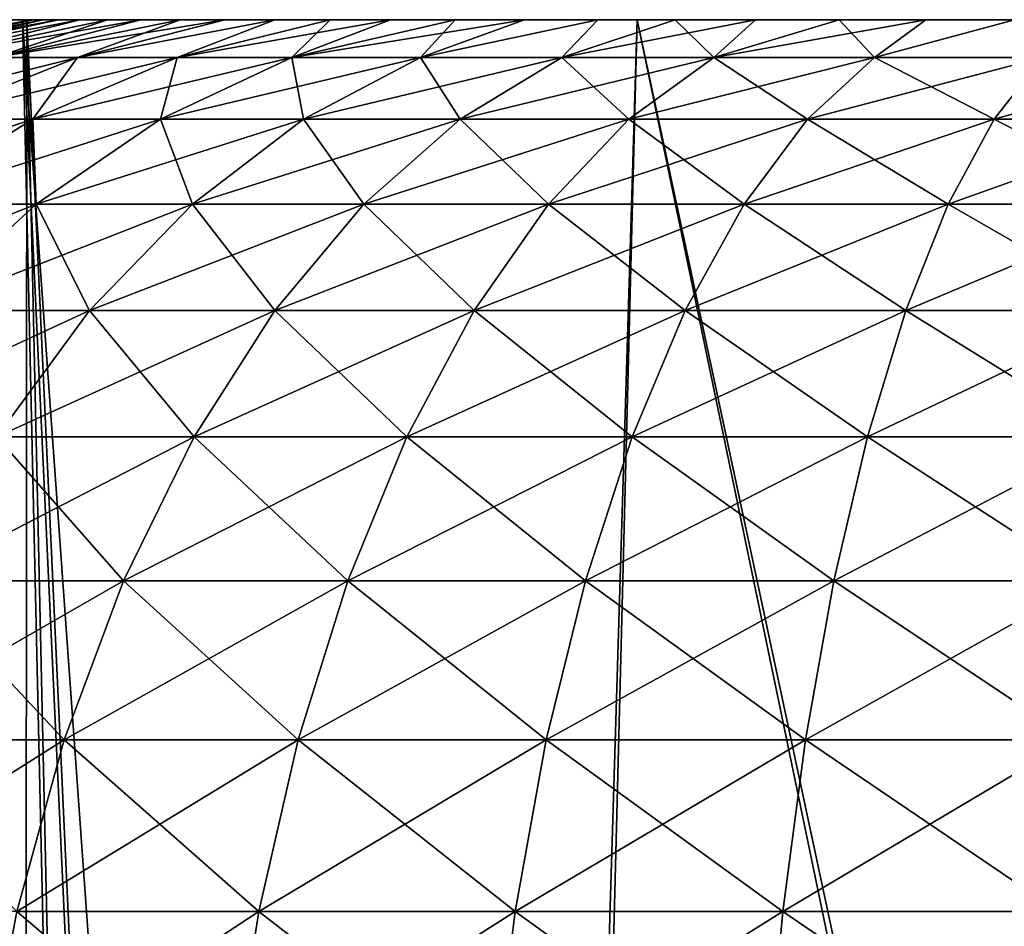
# Model space of a CAD drawing. Header units: millimetres. Extents: x -68 to 68, y 0 to 255.
# Tile 12 of 217: x -60.51 to -59.16, y 28.75 to 30. Entities that reach past the tile are written whole.
import ezdxf

# ---------------------------------------------------------------- set-up
doc = ezdxf.new("R2010")
doc.units = ezdxf.units.MM
doc.header["$LTSCALE"] = 41.718519
for name, color, linetype in [('15', 7, 'CONTINUOUS'), ('2', 7, 'CONTINUOUS'), ('5', 7, 'CONTINUOUS'), ('86', 7, 'CONTINUOUS'), ('87', 7, 'CONTINUOUS'), ('88', 7, 'CONTINUOUS'), ('9', 7, 'CONTINUOUS')]:
    doc.layers.add(name, color=color, linetype=linetype)

msp = doc.modelspace()

# ---------------------------------------------------------------- linework, layer by layer
at = {"layer": '15', "color": 252, "linetype": 'Continuous', "true_color": 0x96918c}
for points in [[(-64.9358, 30, -6.3956), (-65.1714, 30, -3.2017), (-59.2074, 30, -4.3146), (-64.9358, 30, -6.3956)], [(-59.2074, 30, -4.3146), (-65.1714, 30, -3.2017), (-59.6697, 30, -4.2129), (-59.2074, 30, -4.3146)], [(-59.6697, 30, -4.2129), (-65.1714, 30, -3.2017), (-60.1183, 30, -4.0617), (-59.6697, 30, -4.2129)], [(-60.1183, 30, -4.0617), (-65.1714, 30, -3.2017), (-60.548, 30, -3.8629), (-60.1183, 30, -4.0617)], [(-64.5438, 30, -9.5742), (-64.9358, 30, -6.3956), (-42.8, 30, -7.8433), (-64.5438, 30, -9.5742)], [(-42.8, 30, -7.8433), (-64.9358, 30, -6.3956), (-43.1954, 30, -5.2449), (-42.8, 30, -7.8433)], [(-43.1954, 30, -5.2449), (-64.9358, 30, -6.3956), (-58.7367, 30, -4.3658), (-43.1954, 30, -5.2449)], [(-58.7367, 30, -4.3658), (-64.9358, 30, -6.3956), (-59.2074, 30, -4.3146), (-58.7367, 30, -4.3658)], [(-64.9358, 30, 6.3956), (-64.5438, 30, 9.5742), (-42.8, 30, 7.8433), (-64.9358, 30, 6.3956)], [(-43.1954, 30, 5.2449), (-64.9358, 30, 6.3956), (-42.8, 30, 7.8433), (-43.1954, 30, 5.2449)], [(-64.9358, 30, 6.3956), (-43.1954, 30, 5.2449), (-58.2633, 30, 4.3658), (-64.9358, 30, 6.3956)], [(-60.548, 30, 3.8629), (-64.9358, 30, 6.3956), (-60.1183, 30, 4.0617), (-60.548, 30, 3.8629)], [(-60.1183, 30, 4.0617), (-64.9358, 30, 6.3956), (-59.6697, 30, 4.2129), (-60.1183, 30, 4.0617)], [(-59.6697, 30, 4.2129), (-64.9358, 30, 6.3956), (-59.2074, 30, 4.3146), (-59.6697, 30, 4.2129)], [(-59.2074, 30, 4.3146), (-64.9358, 30, 6.3956), (-58.7367, 30, 4.3658), (-59.2074, 30, 4.3146)], [(-58.7367, 30, 4.3658), (-64.9358, 30, 6.3956), (-58.2633, 30, 4.3658), (-58.7367, 30, 4.3658)], [(-63.9962, 30, -12.7296), (-64.5438, 30, -9.5742), (-42.2483, 30, -10.4133), (-63.9962, 30, -12.7296)], [(-42.2483, 30, -10.4133), (-64.5438, 30, -9.5742), (-42.8, 30, -7.8433), (-42.2483, 30, -10.4133)], [(-64.5438, 30, 9.5742), (-63.9962, 30, 12.7296), (-42.2483, 30, 10.4133), (-64.5438, 30, 9.5742)], [(-42.8, 30, 7.8433), (-64.5438, 30, 9.5742), (-42.2483, 30, 10.4133), (-42.8, 30, 7.8433)], [(-63.2945, 30, -15.8545), (-63.9962, 30, -12.7296), (-40.6851, 30, -15.4298), (-63.2945, 30, -15.8545)], [(-40.6851, 30, -15.4298), (-63.9962, 30, -12.7296), (-41.5425, 30, -12.9452), (-40.6851, 30, -15.4298)], [(-41.5425, 30, -12.9452), (-63.9962, 30, -12.7296), (-42.2483, 30, -10.4133), (-41.5425, 30, -12.9452)], [(-63.9962, 30, 12.7296), (-63.2945, 30, 15.8545), (-41.5425, 30, 12.9452), (-63.9962, 30, 12.7296)], [(-42.2483, 30, 10.4133), (-63.9962, 30, 12.7296), (-41.5425, 30, 12.9452), (-42.2483, 30, 10.4133)], [(-62.4404, 30, -18.941), (-63.2945, 30, -15.8545), (-39.6792, 30, -17.8582), (-62.4404, 30, -18.941)], [(-39.6792, 30, -17.8582), (-63.2945, 30, -15.8545), (-40.6851, 30, -15.4298), (-39.6792, 30, -17.8582)], [(-63.2945, 30, 15.8545), (-62.4404, 30, 18.941), (-39.6792, 30, 17.8582), (-63.2945, 30, 15.8545)], [(-41.5425, 30, 12.9452), (-63.2945, 30, 15.8545), (-40.6851, 30, 15.4298), (-41.5425, 30, 12.9452)], [(-40.6851, 30, 15.4298), (-63.2945, 30, 15.8545), (-39.6792, 30, 17.8582), (-40.6851, 30, 15.4298)], [(-61.4357, 30, -21.9821), (-62.4404, 30, -18.941), (-38.5286, 30, -20.2214), (-61.4357, 30, -21.9821)], [(-38.5286, 30, -20.2214), (-62.4404, 30, -18.941), (-39.6792, 30, -17.8582), (-38.5286, 30, -20.2214)], [(-62.4404, 30, 18.941), (-61.4357, 30, 21.9821), (-38.5286, 30, 20.2214), (-62.4404, 30, 18.941)], [(-39.6792, 30, 17.8582), (-62.4404, 30, 18.941), (-38.5286, 30, 20.2214), (-39.6792, 30, 17.8582)], [(-60.2832, 30, -24.9701), (-61.4357, 30, -21.9821), (-35.8103, 30, -24.718), (-60.2832, 30, -24.9701)], [(-35.8103, 30, -24.718), (-61.4357, 30, -21.9821), (-37.2374, 30, -22.5107), (-35.8103, 30, -24.718)], [(-37.2374, 30, -22.5107), (-61.4357, 30, -21.9821), (-38.5286, 30, -20.2214), (-37.2374, 30, -22.5107)], [(-61.4357, 30, 21.9821), (-60.2832, 30, 24.9701), (-37.2374, 30, 22.5107), (-61.4357, 30, 21.9821)], [(-38.5286, 30, 20.2214), (-61.4357, 30, 21.9821), (-37.2374, 30, 22.5107), (-38.5286, 30, 20.2214)], [(-58.9853, 30, -27.898), (-60.2832, 30, -24.9701), (-34.2525, 30, -26.8351), (-58.9853, 30, -27.898)], [(-34.2525, 30, -26.8351), (-60.2832, 30, -24.9701), (-35.8103, 30, -24.718), (-34.2525, 30, -26.8351)], [(-60.2832, 30, 24.9701), (-58.9853, 30, 27.898), (-34.2525, 30, 26.8351), (-60.2832, 30, 24.9701)], [(-37.2374, 30, 22.5107), (-60.2832, 30, 24.9701), (-35.8103, 30, 24.718), (-37.2374, 30, 22.5107)], [(-35.8103, 30, 24.718), (-60.2832, 30, 24.9701), (-34.2525, 30, 26.8351), (-35.8103, 30, 24.718)]]:
    msp.add_3dface(points, dxfattribs=at)
at = {"layer": '2', "color": 7, "linetype": 'Continuous', "true_color": 0xf5f5f5}
for points in [[(-59.6633, 30, 28.2186), (-60.976, 30, 25.2571), (-61.8854, 30, 26.9526), (-59.6633, 30, 28.2186)], [(-60.5109, 30, 29.9111), (-59.6633, 30, 28.2186), (-61.8854, 30, 26.9526), (-60.5109, 30, 29.9111)], [(-60.976, 30, -25.2571), (-59.6633, 30, -28.2186), (-61.8801, 30, -26.9648), (-60.976, 30, -25.2571)], [(-61.8801, 30, -26.9648), (-59.6633, 30, -28.2186), (-60.505, 30, -29.9231), (-61.8801, 30, -26.9648)], [(-58.2068, 30, 31.1122), (-59.6633, 30, 28.2186), (-60.5109, 30, 29.9111), (-58.2068, 30, 31.1122)], [(-58.9951, 30, 32.7998), (-58.2068, 30, 31.1122), (-60.5109, 30, 29.9111), (-58.9951, 30, 32.7998)], [(-59.6633, 30, -28.2186), (-58.2068, 30, -31.1122), (-60.505, 30, -29.9231), (-59.6633, 30, -28.2186)], [(-60.505, 30, -29.9231), (-58.2068, 30, -31.1122), (-58.9886, 30, -32.8116), (-60.505, 30, -29.9231)]]:
    msp.add_3dface(points, dxfattribs=at)
at = {"layer": '5', "color": 7, "linetype": 'Continuous', "true_color": 0xf5f5f5}
for points in [[(-60.5109, 30, 29.9111), (-61.8854, 30, 26.9526), (-59.8465, 0.2869, 28.3053), (-60.5109, 30, 29.9111)], [(-59.8465, 0.2869, 28.3053), (-61.8854, 30, 26.9526), (-60.5232, 0.2869, 26.8281), (-59.8465, 0.2869, 28.3053)], [(-61.8801, 30, -26.9648), (-60.505, 30, -29.9231), (-60.5232, 0.2869, -26.8281), (-61.8801, 30, -26.9648)], [(-60.5232, 0.2869, -26.8281), (-60.505, 30, -29.9231), (-59.8465, 0.2869, -28.3053), (-60.5232, 0.2869, -26.8281)], [(-58.9951, 30, 32.7998), (-60.5109, 30, 29.9111), (-58.3856, 0.2869, 31.2077), (-58.9951, 30, 32.7998)], [(-58.3856, 0.2869, 31.2077), (-60.5109, 30, 29.9111), (-59.1339, 0.2869, 29.7655), (-58.3856, 0.2869, 31.2077)], [(-59.1339, 0.2869, 29.7655), (-60.5109, 30, 29.9111), (-59.8465, 0.2869, 28.3053), (-59.1339, 0.2869, 29.7655)], [(-60.505, 30, -29.9231), (-58.9886, 30, -32.8116), (-59.1339, 0.2869, -29.7655), (-60.505, 30, -29.9231)], [(-59.8465, 0.2869, -28.3053), (-60.505, 30, -29.9231), (-59.1339, 0.2869, -29.7655), (-59.8465, 0.2869, -28.3053)]]:
    msp.add_3dface(points, dxfattribs=at)
at = {"layer": '86', "linetype": 'Continuous'}
for points in [[(-60.7584, 29.948), (-60.7451, 29.948, 0.2442), (-60.5, 30), (-60.7584, 29.948)], [(-60.7451, 29.948, 0.2442), (-60.7056, 29.948, 0.4855), (-60.4829, 30, 0.2612), (-60.7451, 29.948, 0.2442)], [(-60.5, 30), (-60.7451, 29.948, 0.2442), (-60.4957, 30, 0.1312), (-60.5, 30)], [(-60.4957, 30, 0.1312), (-60.7451, 29.948, 0.2442), (-60.4829, 30, 0.2612), (-60.4957, 30, 0.1312)], [(-60.7056, 29.948, 0.4855), (-60.6401, 29.948, 0.7211), (-60.4318, 30, 0.5177), (-60.7056, 29.948, 0.4855)], [(-60.4829, 30, 0.2612), (-60.7056, 29.948, 0.4855), (-60.4616, 30, 0.3901), (-60.4829, 30, 0.2612)], [(-60.4616, 30, 0.3901), (-60.7056, 29.948, 0.4855), (-60.4318, 30, 0.5177), (-60.4616, 30, 0.3901)], [(-60.6401, 29.948, 0.7211), (-60.5496, 29.948, 0.9483), (-60.3939, 30, 0.6428), (-60.6401, 29.948, 0.7211)], [(-60.4318, 30, 0.5177), (-60.6401, 29.948, 0.7211), (-60.3939, 30, 0.6428), (-60.4318, 30, 0.5177)], [(-60.5496, 29.948, 0.9483), (-60.4351, 29.948, 1.1643), (-60.2938, 30, 0.8845), (-60.5496, 29.948, 0.9483)], [(-60.3939, 30, 0.6428), (-60.5496, 29.948, 0.9483), (-60.3477, 30, 0.7654), (-60.3939, 30, 0.6428)], [(-60.3477, 30, 0.7654), (-60.5496, 29.948, 0.9483), (-60.2938, 30, 0.8845), (-60.3477, 30, 0.7654)], [(-60.4351, 29.948, 1.1643), (-60.2979, 29.948, 1.3667), (-60.1629, 30, 1.1112), (-60.4351, 29.948, 1.1643)], [(-60.2938, 30, 0.8845), (-60.4351, 29.948, 1.1643), (-60.232, 30, 1), (-60.2938, 30, 0.8845)], [(-60.232, 30, 1), (-60.4351, 29.948, 1.1643), (-60.1629, 30, 1.1112), (-60.232, 30, 1)], [(-60.2979, 29.948, 1.3667), (-60.1396, 29.948, 1.5531), (-60.0867, 30, 1.2175), (-60.2979, 29.948, 1.3667)], [(-60.1629, 30, 1.1112), (-60.2979, 29.948, 1.3667), (-60.0867, 30, 1.2175), (-60.1629, 30, 1.1112)], [(-60.1396, 29.948, 1.5531), (-59.962, 29.948, 1.7212), (-59.9143, 30, 1.4141), (-60.1396, 29.948, 1.5531)], [(-60.0867, 30, 1.2175), (-60.1396, 29.948, 1.5531), (-60.0036, 30, 1.3188), (-60.0867, 30, 1.2175)], [(-60.0036, 30, 1.3188), (-60.1396, 29.948, 1.5531), (-59.9143, 30, 1.4141), (-60.0036, 30, 1.3188)], [(-59.962, 29.948, 1.7212), (-59.7674, 29.948, 1.8692), (-59.7176, 30, 1.5866), (-59.962, 29.948, 1.7212)], [(-59.9143, 30, 1.4141), (-59.962, 29.948, 1.7212), (-59.8186, 30, 1.5037), (-59.9143, 30, 1.4141)], [(-59.8186, 30, 1.5037), (-59.962, 29.948, 1.7212), (-59.7176, 30, 1.5866), (-59.8186, 30, 1.5037)], [(-59.7674, 29.948, 1.8692), (-59.5578, 29.948, 1.9953), (-59.6111, 30, 1.6629), (-59.7674, 29.948, 1.8692)], [(-59.7176, 30, 1.5866), (-59.7674, 29.948, 1.8692), (-59.6111, 30, 1.6629), (-59.7176, 30, 1.5866)], [(-59.6111, 30, 1.6629), (-59.5578, 29.948, 1.9953), (-59.5, 30, 1.7321), (-59.6111, 30, 1.6629)], [(-59.5578, 29.948, 1.9953), (-59.3359, 29.948, 2.098), (-59.3846, 30, 1.7937), (-59.5578, 29.948, 1.9953)], [(-59.5, 30, 1.7321), (-59.5578, 29.948, 1.9953), (-59.3846, 30, 1.7937), (-59.5, 30, 1.7321)], [(-59.3846, 30, 1.7937), (-59.3359, 29.948, 2.098), (-59.2653, 30, 1.8478), (-59.3846, 30, 1.7937)], [(-59.3359, 29.948, 2.098), (-59.1042, 29.948, 2.176), (-59.143, 30, 1.8938), (-59.3359, 29.948, 2.098)], [(-59.2653, 30, 1.8478), (-59.3359, 29.948, 2.098), (-59.143, 30, 1.8938), (-59.2653, 30, 1.8478)], [(-60.649, 29.8627, 1.293), (-60.4966, 29.8627, 1.5178), (-60.4351, 29.948, 1.1643), (-60.649, 29.8627, 1.293)], [(-60.5496, 29.948, 0.9483), (-60.649, 29.8627, 1.293), (-60.4351, 29.948, 1.1643), (-60.5496, 29.948, 0.9483)], [(-60.4966, 29.8627, 1.5178), (-60.3208, 29.8627, 1.7247), (-60.2979, 29.948, 1.3667), (-60.4966, 29.8627, 1.5178)], [(-60.4351, 29.948, 1.1643), (-60.4966, 29.8627, 1.5178), (-60.2979, 29.948, 1.3667), (-60.4351, 29.948, 1.1643)], [(-60.3208, 29.8627, 1.7247), (-60.1236, 29.8627, 1.9115), (-60.1396, 29.948, 1.5531), (-60.3208, 29.8627, 1.7247)], [(-60.2979, 29.948, 1.3667), (-60.3208, 29.8627, 1.7247), (-60.1396, 29.948, 1.5531), (-60.2979, 29.948, 1.3667)], [(-60.1396, 29.948, 1.5531), (-60.1236, 29.8627, 1.9115), (-59.962, 29.948, 1.7212), (-60.1396, 29.948, 1.5531)], [(-60.1236, 29.8627, 1.9115), (-59.9075, 29.8627, 2.0758), (-59.962, 29.948, 1.7212), (-60.1236, 29.8627, 1.9115)], [(-59.962, 29.948, 1.7212), (-59.9075, 29.8627, 2.0758), (-59.7674, 29.948, 1.8692), (-59.962, 29.948, 1.7212)], [(-59.9075, 29.8627, 2.0758), (-59.6748, 29.8627, 2.2158), (-59.7674, 29.948, 1.8692), (-59.9075, 29.8627, 2.0758)], [(-59.7674, 29.948, 1.8692), (-59.6748, 29.8627, 2.2158), (-59.5578, 29.948, 1.9953), (-59.7674, 29.948, 1.8692)], [(-59.6748, 29.8627, 2.2158), (-59.4283, 29.8627, 2.3299), (-59.5578, 29.948, 1.9953), (-59.6748, 29.8627, 2.2158)], [(-59.5578, 29.948, 1.9953), (-59.4283, 29.8627, 2.3299), (-59.3359, 29.948, 2.098), (-59.5578, 29.948, 1.9953)], [(-59.4283, 29.8627, 2.3299), (-59.171, 29.8627, 2.4166), (-59.3359, 29.948, 2.098), (-59.4283, 29.8627, 2.3299)], [(-59.3359, 29.948, 2.098), (-59.171, 29.8627, 2.4166), (-59.1042, 29.948, 2.176), (-59.3359, 29.948, 2.098)], [(-59.171, 29.8627, 2.4166), (-58.9057, 29.8627, 2.475), (-59.1042, 29.948, 2.176), (-59.171, 29.8627, 2.4166)], [(-60.6848, 29.7456, 1.6608), (-60.4924, 29.7456, 1.8873), (-60.4966, 29.8627, 1.5178), (-60.6848, 29.7456, 1.6608)], [(-60.649, 29.8627, 1.293), (-60.6848, 29.7456, 1.6608), (-60.4966, 29.8627, 1.5178), (-60.649, 29.8627, 1.293)], [(-60.4966, 29.8627, 1.5178), (-60.4924, 29.7456, 1.8873), (-60.3208, 29.8627, 1.7247), (-60.4966, 29.8627, 1.5178)], [(-60.4924, 29.7456, 1.8873), (-60.2767, 29.7456, 2.0917), (-60.3208, 29.8627, 1.7247), (-60.4924, 29.7456, 1.8873)], [(-60.3208, 29.8627, 1.7247), (-60.2767, 29.7456, 2.0917), (-60.1236, 29.8627, 1.9115), (-60.3208, 29.8627, 1.7247)], [(-60.2767, 29.7456, 2.0917), (-60.0401, 29.7456, 2.2715), (-60.1236, 29.8627, 1.9115), (-60.2767, 29.7456, 2.0917)], [(-60.1236, 29.8627, 1.9115), (-60.0401, 29.7456, 2.2715), (-59.9075, 29.8627, 2.0758), (-60.1236, 29.8627, 1.9115)], [(-60.0401, 29.7456, 2.2715), (-59.7855, 29.7456, 2.4247), (-59.9075, 29.8627, 2.0758), (-60.0401, 29.7456, 2.2715)], [(-59.9075, 29.8627, 2.0758), (-59.7855, 29.7456, 2.4247), (-59.6748, 29.8627, 2.2158), (-59.9075, 29.8627, 2.0758)], [(-59.7855, 29.7456, 2.4247), (-59.5158, 29.7456, 2.5495), (-59.6748, 29.8627, 2.2158), (-59.7855, 29.7456, 2.4247)], [(-59.6748, 29.8627, 2.2158), (-59.5158, 29.7456, 2.5495), (-59.4283, 29.8627, 2.3299), (-59.6748, 29.8627, 2.2158)], [(-59.5158, 29.7456, 2.5495), (-59.2342, 29.7456, 2.6443), (-59.4283, 29.8627, 2.3299), (-59.5158, 29.7456, 2.5495)], [(-59.4283, 29.8627, 2.3299), (-59.2342, 29.7456, 2.6443), (-59.171, 29.8627, 2.4166), (-59.4283, 29.8627, 2.3299)], [(-59.2342, 29.7456, 2.6443), (-58.944, 29.7456, 2.7082), (-59.171, 29.8627, 2.4166), (-59.2342, 29.7456, 2.6443)], [(-59.171, 29.8627, 2.4166), (-58.944, 29.7456, 2.7082), (-58.9057, 29.8627, 2.475), (-59.171, 29.8627, 2.4166)], [(-60.6848, 29.7456, 1.6608), (-60.6514, 29.5986, 2.038), (-60.4924, 29.7456, 1.8873), (-60.6848, 29.7456, 1.6608)], [(-60.6514, 29.5986, 2.038), (-60.4185, 29.5986, 2.2586), (-60.4924, 29.7456, 1.8873), (-60.6514, 29.5986, 2.038)], [(-60.4924, 29.7456, 1.8873), (-60.4185, 29.5986, 2.2586), (-60.2767, 29.7456, 2.0917), (-60.4924, 29.7456, 1.8873)], [(-60.4185, 29.5986, 2.2586), (-60.163, 29.5986, 2.4528), (-60.2767, 29.7456, 2.0917), (-60.4185, 29.5986, 2.2586)], [(-60.2767, 29.7456, 2.0917), (-60.163, 29.5986, 2.4528), (-60.0401, 29.7456, 2.2715), (-60.2767, 29.7456, 2.0917)], [(-60.163, 29.5986, 2.4528), (-59.8881, 29.5986, 2.6182), (-60.0401, 29.7456, 2.2715), (-60.163, 29.5986, 2.4528)], [(-60.0401, 29.7456, 2.2715), (-59.8881, 29.5986, 2.6182), (-59.7855, 29.7456, 2.4247), (-60.0401, 29.7456, 2.2715)], [(-59.8881, 29.5986, 2.6182), (-59.5969, 29.5986, 2.753), (-59.7855, 29.7456, 2.4247), (-59.8881, 29.5986, 2.6182)], [(-59.7855, 29.7456, 2.4247), (-59.5969, 29.5986, 2.753), (-59.5158, 29.7456, 2.5495), (-59.7855, 29.7456, 2.4247)], [(-59.5969, 29.5986, 2.753), (-59.2928, 29.5986, 2.8554), (-59.5158, 29.7456, 2.5495), (-59.5969, 29.5986, 2.753)], [(-59.5158, 29.7456, 2.5495), (-59.2928, 29.5986, 2.8554), (-59.2342, 29.7456, 2.6443), (-59.5158, 29.7456, 2.5495)], [(-59.2928, 29.5986, 2.8554), (-58.9794, 29.5986, 2.9244), (-59.2342, 29.7456, 2.6443), (-59.2928, 29.5986, 2.8554)], [(-59.2342, 29.7456, 2.6443), (-58.9794, 29.5986, 2.9244), (-58.944, 29.7456, 2.7082), (-59.2342, 29.7456, 2.6443)], [(-60.6514, 29.5986, 2.038), (-60.5467, 29.4244, 2.4096), (-60.4185, 29.5986, 2.2586), (-60.6514, 29.5986, 2.038)], [(-60.5467, 29.4244, 2.4096), (-60.2742, 29.4244, 2.6167), (-60.4185, 29.5986, 2.2586), (-60.5467, 29.4244, 2.4096)], [(-60.4185, 29.5986, 2.2586), (-60.2742, 29.4244, 2.6167), (-60.163, 29.5986, 2.4528), (-60.4185, 29.5986, 2.2586)], [(-60.2742, 29.4244, 2.6167), (-59.9809, 29.4244, 2.7932), (-60.163, 29.5986, 2.4528), (-60.2742, 29.4244, 2.6167)], [(-60.163, 29.5986, 2.4528), (-59.9809, 29.4244, 2.7932), (-59.8881, 29.5986, 2.6182), (-60.163, 29.5986, 2.4528)], [(-59.9809, 29.4244, 2.7932), (-59.6702, 29.4244, 2.9369), (-59.8881, 29.5986, 2.6182), (-59.9809, 29.4244, 2.7932)], [(-59.8881, 29.5986, 2.6182), (-59.6702, 29.4244, 2.9369), (-59.5969, 29.5986, 2.753), (-59.8881, 29.5986, 2.6182)], [(-59.6702, 29.4244, 2.9369), (-59.3458, 29.4244, 3.0462), (-59.5969, 29.5986, 2.753), (-59.6702, 29.4244, 2.9369)], [(-59.5969, 29.5986, 2.753), (-59.3458, 29.4244, 3.0462), (-59.2928, 29.5986, 2.8554), (-59.5969, 29.5986, 2.753)], [(-59.3458, 29.4244, 3.0462), (-59.0115, 29.4244, 3.1198), (-59.2928, 29.5986, 2.8554), (-59.3458, 29.4244, 3.0462)], [(-59.2928, 29.5986, 2.8554), (-59.0115, 29.4244, 3.1198), (-58.9794, 29.5986, 2.9244), (-59.2928, 29.5986, 2.8554)], [(-60.6591, 29.2257, 2.5419), (-60.3716, 29.2257, 2.7604), (-60.5467, 29.4244, 2.4096), (-60.6591, 29.2257, 2.5419)], [(-60.5467, 29.4244, 2.4096), (-60.3716, 29.2257, 2.7604), (-60.2742, 29.4244, 2.6167), (-60.5467, 29.4244, 2.4096)], [(-60.3716, 29.2257, 2.7604), (-60.0622, 29.2257, 2.9466), (-60.2742, 29.4244, 2.6167), (-60.3716, 29.2257, 2.7604)], [(-60.2742, 29.4244, 2.6167), (-60.0622, 29.2257, 2.9466), (-59.9809, 29.4244, 2.7932), (-60.2742, 29.4244, 2.6167)], [(-60.0622, 29.2257, 2.9466), (-59.7344, 29.2257, 3.0982), (-59.9809, 29.4244, 2.7932), (-60.0622, 29.2257, 2.9466)], [(-59.9809, 29.4244, 2.7932), (-59.7344, 29.2257, 3.0982), (-59.6702, 29.4244, 2.9369), (-59.9809, 29.4244, 2.7932)], [(-59.7344, 29.2257, 3.0982), (-59.3922, 29.2257, 3.2135), (-59.6702, 29.4244, 2.9369), (-59.7344, 29.2257, 3.0982)], [(-59.6702, 29.4244, 2.9369), (-59.3922, 29.2257, 3.2135), (-59.3458, 29.4244, 3.0462), (-59.6702, 29.4244, 2.9369)], [(-59.3922, 29.2257, 3.2135), (-59.0396, 29.2257, 3.2911), (-59.3458, 29.4244, 3.0462), (-59.3922, 29.2257, 3.2135)], [(-59.3458, 29.4244, 3.0462), (-59.0396, 29.2257, 3.2911), (-59.0115, 29.4244, 3.1198), (-59.3458, 29.4244, 3.0462)], [(-60.7537, 29.0061, 2.6533), (-60.4536, 29.0061, 2.8814), (-60.6591, 29.2257, 2.5419), (-60.7537, 29.0061, 2.6533)], [(-60.6591, 29.2257, 2.5419), (-60.4536, 29.0061, 2.8814), (-60.3716, 29.2257, 2.7604), (-60.6591, 29.2257, 2.5419)], [(-60.4536, 29.0061, 2.8814), (-60.1307, 29.0061, 3.0757), (-60.3716, 29.2257, 2.7604), (-60.4536, 29.0061, 2.8814)], [(-60.3716, 29.2257, 2.7604), (-60.1307, 29.0061, 3.0757), (-60.0622, 29.2257, 2.9466), (-60.3716, 29.2257, 2.7604)], [(-60.1307, 29.0061, 3.0757), (-59.7886, 29.0061, 3.234), (-60.0622, 29.2257, 2.9466), (-60.1307, 29.0061, 3.0757)], [(-60.0622, 29.2257, 2.9466), (-59.7886, 29.0061, 3.234), (-59.7344, 29.2257, 3.0982), (-60.0622, 29.2257, 2.9466)], [(-59.7886, 29.0061, 3.234), (-59.4313, 29.0061, 3.3544), (-59.7344, 29.2257, 3.0982), (-59.7886, 29.0061, 3.234)], [(-59.7344, 29.2257, 3.0982), (-59.4313, 29.0061, 3.3544), (-59.3922, 29.2257, 3.2135), (-59.7344, 29.2257, 3.0982)], [(-59.4313, 29.0061, 3.3544), (-59.0632, 29.0061, 3.4354), (-59.3922, 29.2257, 3.2135), (-59.4313, 29.0061, 3.3544)], [(-59.3922, 29.2257, 3.2135), (-59.0632, 29.0061, 3.4354), (-59.0396, 29.2257, 3.2911), (-59.3922, 29.2257, 3.2135)], [(-60.7537, 29.0061, 2.6533), (-60.5189, 28.7694, 2.9777), (-60.4536, 29.0061, 2.8814), (-60.7537, 29.0061, 2.6533)], [(-60.5189, 28.7694, 2.9777), (-60.1851, 28.7694, 3.1785), (-60.4536, 29.0061, 2.8814), (-60.5189, 28.7694, 2.9777)], [(-60.4536, 29.0061, 2.8814), (-60.1851, 28.7694, 3.1785), (-60.1307, 29.0061, 3.0757), (-60.4536, 29.0061, 2.8814)], [(-60.1851, 28.7694, 3.1785), (-59.8316, 28.7694, 3.3421), (-60.1307, 29.0061, 3.0757), (-60.1851, 28.7694, 3.1785)], [(-60.1307, 29.0061, 3.0757), (-59.8316, 28.7694, 3.3421), (-59.7886, 29.0061, 3.234), (-60.1307, 29.0061, 3.0757)], [(-59.8316, 28.7694, 3.3421), (-59.4625, 28.7694, 3.4664), (-59.7886, 29.0061, 3.234), (-59.8316, 28.7694, 3.3421)], [(-59.7886, 29.0061, 3.234), (-59.4625, 28.7694, 3.4664), (-59.4313, 29.0061, 3.3544), (-59.7886, 29.0061, 3.234)], [(-59.4625, 28.7694, 3.4664), (-59.082, 28.7694, 3.5502), (-59.4313, 29.0061, 3.3544), (-59.4625, 28.7694, 3.4664)], [(-59.4313, 29.0061, 3.3544), (-59.082, 28.7694, 3.5502), (-59.0632, 29.0061, 3.4354), (-59.4313, 29.0061, 3.3544)], [(-60.5663, 28.5194, 3.0476), (-60.2247, 28.5194, 3.2531), (-60.5189, 28.7694, 2.9777), (-60.5663, 28.5194, 3.0476)], [(-60.5189, 28.7694, 2.9777), (-60.2247, 28.5194, 3.2531), (-60.1851, 28.7694, 3.1785), (-60.5189, 28.7694, 2.9777)], [(-60.2247, 28.5194, 3.2531), (-59.8628, 28.5194, 3.4205), (-60.1851, 28.7694, 3.1785), (-60.2247, 28.5194, 3.2531)], [(-60.1851, 28.7694, 3.1785), (-59.8628, 28.5194, 3.4205), (-59.8316, 28.7694, 3.3421), (-60.1851, 28.7694, 3.1785)], [(-59.8628, 28.5194, 3.4205), (-59.485, 28.5194, 3.5478), (-59.8316, 28.7694, 3.3421), (-59.8628, 28.5194, 3.4205)], [(-59.8316, 28.7694, 3.3421), (-59.485, 28.5194, 3.5478), (-59.4625, 28.7694, 3.4664), (-59.8316, 28.7694, 3.3421)], [(-59.485, 28.5194, 3.5478), (-59.0957, 28.5194, 3.6335), (-59.4625, 28.7694, 3.4664), (-59.485, 28.5194, 3.5478)], [(-59.4625, 28.7694, 3.4664), (-59.0957, 28.5194, 3.6335), (-59.082, 28.7694, 3.5502), (-59.4625, 28.7694, 3.4664)]]:
    msp.add_3dface(points, dxfattribs=at)
at = {"layer": '87', "linetype": 'Continuous'}
for points in [[(-60.5, 30), (-60.4957, 30, 0.1312), (-59.9434, 30), (-60.5, 30)], [(-60.4957, 30, -0.1312), (-60.5, 30), (-59.2217, 30, -1.25), (-60.4957, 30, -0.1312)], [(-59.2217, 30, -1.25), (-60.5, 30), (-59.9434, 30), (-59.2217, 30, -1.25)], [(-60.4957, 30, 0.1312), (-60.4829, 30, 0.2612), (-59.9434, 30), (-60.4957, 30, 0.1312)], [(-60.4829, 30, -0.2612), (-60.4957, 30, -0.1312), (-59.2217, 30, -1.25), (-60.4829, 30, -0.2612)], [(-60.4829, 30, 0.2612), (-60.4616, 30, 0.3901), (-59.9434, 30), (-60.4829, 30, 0.2612)], [(-60.4616, 30, -0.3901), (-60.4829, 30, -0.2612), (-59.2217, 30, -1.25), (-60.4616, 30, -0.3901)], [(-60.4616, 30, 0.3901), (-60.4318, 30, 0.5177), (-59.9434, 30), (-60.4616, 30, 0.3901)], [(-60.4318, 30, -0.5177), (-60.4616, 30, -0.3901), (-59.2217, 30, -1.25), (-60.4318, 30, -0.5177)], [(-60.4318, 30, 0.5177), (-60.3939, 30, 0.6428), (-59.9434, 30), (-60.4318, 30, 0.5177)], [(-60.3939, 30, -0.6428), (-60.4318, 30, -0.5177), (-59.2217, 30, -1.25), (-60.3939, 30, -0.6428)], [(-60.3939, 30, 0.6428), (-60.3477, 30, 0.7654), (-59.9434, 30), (-60.3939, 30, 0.6428)], [(-60.3477, 30, -0.7654), (-60.3939, 30, -0.6428), (-59.2217, 30, -1.25), (-60.3477, 30, -0.7654)], [(-60.3477, 30, 0.7654), (-60.2938, 30, 0.8845), (-59.9434, 30), (-60.3477, 30, 0.7654)], [(-60.2938, 30, -0.8845), (-60.3477, 30, -0.7654), (-59.2217, 30, -1.25), (-60.2938, 30, -0.8845)], [(-60.2938, 30, 0.8845), (-60.232, 30, 1), (-59.9434, 30), (-60.2938, 30, 0.8845)], [(-60.232, 30, -1), (-60.2938, 30, -0.8845), (-59.2217, 30, -1.25), (-60.232, 30, -1)], [(-60.232, 30, 1), (-60.1629, 30, 1.1112), (-59.9434, 30), (-60.232, 30, 1)], [(-60.1629, 30, -1.1112), (-60.232, 30, -1), (-59.2217, 30, -1.25), (-60.1629, 30, -1.1112)], [(-60.1629, 30, 1.1112), (-60.0867, 30, 1.2175), (-59.9434, 30), (-60.1629, 30, 1.1112)], [(-60.0867, 30, -1.2175), (-60.1629, 30, -1.1112), (-59.2217, 30, -1.25), (-60.0867, 30, -1.2175)], [(-60.0867, 30, 1.2175), (-60.0036, 30, 1.3188), (-59.2217, 30, 1.25), (-60.0867, 30, 1.2175)], [(-59.9434, 30), (-60.0867, 30, 1.2175), (-59.2217, 30, 1.25), (-59.9434, 30)], [(-60.0036, 30, -1.3188), (-60.0867, 30, -1.2175), (-59.2217, 30, -1.25), (-60.0036, 30, -1.3188)], [(-60.0036, 30, 1.3188), (-59.9143, 30, 1.4141), (-56.9964, 30, 1.3188), (-60.0036, 30, 1.3188)], [(-60.0036, 30, 1.3188), (-56.9964, 30, 1.3188), (-57.7783, 30, 1.25), (-60.0036, 30, 1.3188)], [(-59.2217, 30, 1.25), (-60.0036, 30, 1.3188), (-57.7783, 30, 1.25), (-59.2217, 30, 1.25)], [(-59.9143, 30, -1.4141), (-60.0036, 30, -1.3188), (-57.0857, 30, -1.4141), (-59.9143, 30, -1.4141)], [(-57.0857, 30, -1.4141), (-60.0036, 30, -1.3188), (-56.9964, 30, -1.3188), (-57.0857, 30, -1.4141)], [(-56.9964, 30, -1.3188), (-60.0036, 30, -1.3188), (-59.2217, 30, -1.25), (-56.9964, 30, -1.3188)], [(-59.9143, 30, 1.4141), (-59.8186, 30, 1.5037), (-57.0857, 30, 1.4141), (-59.9143, 30, 1.4141)], [(-59.9143, 30, 1.4141), (-57.0857, 30, 1.4141), (-56.9964, 30, 1.3188), (-59.9143, 30, 1.4141)], [(-59.8186, 30, -1.5037), (-59.9143, 30, -1.4141), (-57.1814, 30, -1.5037), (-59.8186, 30, -1.5037)], [(-57.1814, 30, -1.5037), (-59.9143, 30, -1.4141), (-57.0857, 30, -1.4141), (-57.1814, 30, -1.5037)], [(-59.8186, 30, 1.5037), (-59.7176, 30, 1.5866), (-57.1814, 30, 1.5037), (-59.8186, 30, 1.5037)], [(-59.8186, 30, 1.5037), (-57.1814, 30, 1.5037), (-57.0857, 30, 1.4141), (-59.8186, 30, 1.5037)], [(-59.7176, 30, -1.5866), (-59.8186, 30, -1.5037), (-57.2824, 30, -1.5866), (-59.7176, 30, -1.5866)], [(-57.2824, 30, -1.5866), (-59.8186, 30, -1.5037), (-57.1814, 30, -1.5037), (-57.2824, 30, -1.5866)], [(-59.7176, 30, 1.5866), (-59.6111, 30, 1.6629), (-57.2824, 30, 1.5866), (-59.7176, 30, 1.5866)], [(-59.7176, 30, 1.5866), (-57.2824, 30, 1.5866), (-57.1814, 30, 1.5037), (-59.7176, 30, 1.5866)], [(-59.6111, 30, -1.6629), (-59.7176, 30, -1.5866), (-57.3889, 30, -1.6629), (-59.6111, 30, -1.6629)], [(-57.3889, 30, -1.6629), (-59.7176, 30, -1.5866), (-57.2824, 30, -1.5866), (-57.3889, 30, -1.6629)], [(-59.6111, 30, 1.6629), (-59.5, 30, 1.7321), (-57.3889, 30, 1.6629), (-59.6111, 30, 1.6629)], [(-59.6111, 30, 1.6629), (-57.3889, 30, 1.6629), (-57.2824, 30, 1.5866), (-59.6111, 30, 1.6629)], [(-59.5, 30, -1.7321), (-59.6111, 30, -1.6629), (-57.5, 30, -1.7321), (-59.5, 30, -1.7321)], [(-57.5, 30, -1.7321), (-59.6111, 30, -1.6629), (-57.3889, 30, -1.6629), (-57.5, 30, -1.7321)], [(-59.5, 30, 1.7321), (-59.3846, 30, 1.7937), (-57.5, 30, 1.7321), (-59.5, 30, 1.7321)], [(-59.5, 30, 1.7321), (-57.5, 30, 1.7321), (-57.3889, 30, 1.6629), (-59.5, 30, 1.7321)], [(-59.3846, 30, -1.7937), (-59.5, 30, -1.7321), (-57.6154, 30, -1.7937), (-59.3846, 30, -1.7937)], [(-57.6154, 30, -1.7937), (-59.5, 30, -1.7321), (-57.5, 30, -1.7321), (-57.6154, 30, -1.7937)], [(-59.3846, 30, 1.7937), (-59.2653, 30, 1.8478), (-57.6154, 30, 1.7937), (-59.3846, 30, 1.7937)], [(-59.3846, 30, 1.7937), (-57.6154, 30, 1.7937), (-57.5, 30, 1.7321), (-59.3846, 30, 1.7937)], [(-59.2653, 30, -1.8478), (-59.3846, 30, -1.7937), (-57.7347, 30, -1.8478), (-59.2653, 30, -1.8478)], [(-57.7347, 30, -1.8478), (-59.3846, 30, -1.7937), (-57.6154, 30, -1.7937), (-57.7347, 30, -1.8478)], [(-59.2653, 30, 1.8478), (-59.143, 30, 1.8938), (-57.7347, 30, 1.8478), (-59.2653, 30, 1.8478)], [(-59.2653, 30, 1.8478), (-57.7347, 30, 1.8478), (-57.6154, 30, 1.7937), (-59.2653, 30, 1.8478)], [(-59.143, 30, -1.8938), (-59.2653, 30, -1.8478), (-57.857, 30, -1.8938), (-59.143, 30, -1.8938)], [(-57.857, 30, -1.8938), (-59.2653, 30, -1.8478), (-57.7347, 30, -1.8478), (-57.857, 30, -1.8938)], [(-57.7783, 30, -1.25), (-56.9964, 30, -1.3188), (-59.2217, 30, -1.25), (-57.7783, 30, -1.25)]]:
    msp.add_3dface(points, dxfattribs=at)
at = {"layer": '88', "linetype": 'Continuous'}
for points in [[(-60.7584, 29.948), (-60.5, 30), (-60.4957, 30, -0.1312), (-60.7584, 29.948)], [(-60.7584, 29.948), (-60.4957, 30, -0.1312), (-60.7451, 29.948, -0.2442), (-60.7584, 29.948)], [(-60.4957, 30, -0.1312), (-60.4829, 30, -0.2612), (-60.7451, 29.948, -0.2442), (-60.4957, 30, -0.1312)], [(-60.4829, 30, -0.2612), (-60.4616, 30, -0.3901), (-60.7451, 29.948, -0.2442), (-60.4829, 30, -0.2612)], [(-60.4616, 30, -0.3901), (-60.7056, 29.948, -0.4855), (-60.7451, 29.948, -0.2442), (-60.4616, 30, -0.3901)], [(-60.4616, 30, -0.3901), (-60.4318, 30, -0.5177), (-60.7056, 29.948, -0.4855), (-60.4616, 30, -0.3901)], [(-60.4318, 30, -0.5177), (-60.6401, 29.948, -0.7211), (-60.7056, 29.948, -0.4855), (-60.4318, 30, -0.5177)], [(-60.4318, 30, -0.5177), (-60.3939, 30, -0.6428), (-60.6401, 29.948, -0.7211), (-60.4318, 30, -0.5177)], [(-60.3939, 30, -0.6428), (-60.3477, 30, -0.7654), (-60.6401, 29.948, -0.7211), (-60.3939, 30, -0.6428)], [(-60.3477, 30, -0.7654), (-60.5496, 29.948, -0.9483), (-60.6401, 29.948, -0.7211), (-60.3477, 30, -0.7654)], [(-60.3477, 30, -0.7654), (-60.2938, 30, -0.8845), (-60.5496, 29.948, -0.9483), (-60.3477, 30, -0.7654)], [(-60.2938, 30, -0.8845), (-60.232, 30, -1), (-60.5496, 29.948, -0.9483), (-60.2938, 30, -0.8845)], [(-60.232, 30, -1), (-60.4351, 29.948, -1.1643), (-60.5496, 29.948, -0.9483), (-60.232, 30, -1)], [(-60.232, 30, -1), (-60.1629, 30, -1.1112), (-60.4351, 29.948, -1.1643), (-60.232, 30, -1)], [(-60.1629, 30, -1.1112), (-60.2979, 29.948, -1.3667), (-60.4351, 29.948, -1.1643), (-60.1629, 30, -1.1112)], [(-60.1629, 30, -1.1112), (-60.0867, 30, -1.2175), (-60.2979, 29.948, -1.3667), (-60.1629, 30, -1.1112)], [(-60.0867, 30, -1.2175), (-60.0036, 30, -1.3188), (-60.2979, 29.948, -1.3667), (-60.0867, 30, -1.2175)], [(-60.0036, 30, -1.3188), (-60.1396, 29.948, -1.5531), (-60.2979, 29.948, -1.3667), (-60.0036, 30, -1.3188)], [(-60.0036, 30, -1.3188), (-59.9143, 30, -1.4141), (-60.1396, 29.948, -1.5531), (-60.0036, 30, -1.3188)], [(-59.9143, 30, -1.4141), (-59.8186, 30, -1.5037), (-60.1396, 29.948, -1.5531), (-59.9143, 30, -1.4141)], [(-59.8186, 30, -1.5037), (-59.962, 29.948, -1.7212), (-60.1396, 29.948, -1.5531), (-59.8186, 30, -1.5037)], [(-59.8186, 30, -1.5037), (-59.7176, 30, -1.5866), (-59.962, 29.948, -1.7212), (-59.8186, 30, -1.5037)], [(-59.7176, 30, -1.5866), (-59.7674, 29.948, -1.8692), (-59.962, 29.948, -1.7212), (-59.7176, 30, -1.5866)], [(-59.7176, 30, -1.5866), (-59.6111, 30, -1.6629), (-59.7674, 29.948, -1.8692), (-59.7176, 30, -1.5866)], [(-59.6111, 30, -1.6629), (-59.5, 30, -1.7321), (-59.7674, 29.948, -1.8692), (-59.6111, 30, -1.6629)], [(-59.5, 30, -1.7321), (-59.5578, 29.948, -1.9953), (-59.7674, 29.948, -1.8692), (-59.5, 30, -1.7321)], [(-59.5, 30, -1.7321), (-59.3846, 30, -1.7937), (-59.5578, 29.948, -1.9953), (-59.5, 30, -1.7321)], [(-59.3846, 30, -1.7937), (-59.2653, 30, -1.8478), (-59.5578, 29.948, -1.9953), (-59.3846, 30, -1.7937)], [(-59.2653, 30, -1.8478), (-59.3359, 29.948, -2.098), (-59.5578, 29.948, -1.9953), (-59.2653, 30, -1.8478)], [(-59.2653, 30, -1.8478), (-59.143, 30, -1.8938), (-59.3359, 29.948, -2.098), (-59.2653, 30, -1.8478)], [(-59.143, 30, -1.8938), (-59.1042, 29.948, -2.176), (-59.3359, 29.948, -2.098), (-59.143, 30, -1.8938)], [(-60.649, 29.8627, -1.293), (-60.7762, 29.8627, -1.0531), (-60.4351, 29.948, -1.1643), (-60.649, 29.8627, -1.293)], [(-60.4351, 29.948, -1.1643), (-60.7762, 29.8627, -1.0531), (-60.5496, 29.948, -0.9483), (-60.4351, 29.948, -1.1643)], [(-60.4966, 29.8627, -1.5178), (-60.649, 29.8627, -1.293), (-60.2979, 29.948, -1.3667), (-60.4966, 29.8627, -1.5178)], [(-60.2979, 29.948, -1.3667), (-60.649, 29.8627, -1.293), (-60.4351, 29.948, -1.1643), (-60.2979, 29.948, -1.3667)], [(-60.3208, 29.8627, -1.7247), (-60.4966, 29.8627, -1.5178), (-60.1396, 29.948, -1.5531), (-60.3208, 29.8627, -1.7247)], [(-60.1396, 29.948, -1.5531), (-60.4966, 29.8627, -1.5178), (-60.2979, 29.948, -1.3667), (-60.1396, 29.948, -1.5531)], [(-60.1236, 29.8627, -1.9115), (-60.3208, 29.8627, -1.7247), (-59.962, 29.948, -1.7212), (-60.1236, 29.8627, -1.9115)], [(-59.962, 29.948, -1.7212), (-60.3208, 29.8627, -1.7247), (-60.1396, 29.948, -1.5531), (-59.962, 29.948, -1.7212)], [(-59.9075, 29.8627, -2.0758), (-60.1236, 29.8627, -1.9115), (-59.7674, 29.948, -1.8692), (-59.9075, 29.8627, -2.0758)], [(-59.7674, 29.948, -1.8692), (-60.1236, 29.8627, -1.9115), (-59.962, 29.948, -1.7212), (-59.7674, 29.948, -1.8692)], [(-59.6748, 29.8627, -2.2158), (-59.9075, 29.8627, -2.0758), (-59.5578, 29.948, -1.9953), (-59.6748, 29.8627, -2.2158)], [(-59.5578, 29.948, -1.9953), (-59.9075, 29.8627, -2.0758), (-59.7674, 29.948, -1.8692), (-59.5578, 29.948, -1.9953)], [(-59.4283, 29.8627, -2.3299), (-59.6748, 29.8627, -2.2158), (-59.3359, 29.948, -2.098), (-59.4283, 29.8627, -2.3299)], [(-59.3359, 29.948, -2.098), (-59.6748, 29.8627, -2.2158), (-59.5578, 29.948, -1.9953), (-59.3359, 29.948, -2.098)], [(-59.171, 29.8627, -2.4166), (-59.4283, 29.8627, -2.3299), (-59.1042, 29.948, -2.176), (-59.171, 29.8627, -2.4166)], [(-59.1042, 29.948, -2.176), (-59.4283, 29.8627, -2.3299), (-59.3359, 29.948, -2.098), (-59.1042, 29.948, -2.176)], [(-58.9057, 29.8627, -2.475), (-59.171, 29.8627, -2.4166), (-58.8654, 29.948, -2.2286), (-58.9057, 29.8627, -2.475)], [(-58.8654, 29.948, -2.2286), (-59.171, 29.8627, -2.4166), (-59.1042, 29.948, -2.176), (-58.8654, 29.948, -2.2286)], [(-60.6848, 29.7456, -1.6608), (-60.8515, 29.7456, -1.4149), (-60.4966, 29.8627, -1.5178), (-60.6848, 29.7456, -1.6608)], [(-60.4966, 29.8627, -1.5178), (-60.8515, 29.7456, -1.4149), (-60.649, 29.8627, -1.293), (-60.4966, 29.8627, -1.5178)], [(-60.4924, 29.7456, -1.8873), (-60.6848, 29.7456, -1.6608), (-60.3208, 29.8627, -1.7247), (-60.4924, 29.7456, -1.8873)], [(-60.3208, 29.8627, -1.7247), (-60.6848, 29.7456, -1.6608), (-60.4966, 29.8627, -1.5178), (-60.3208, 29.8627, -1.7247)], [(-60.2767, 29.7456, -2.0917), (-60.4924, 29.7456, -1.8873), (-60.1236, 29.8627, -1.9115), (-60.2767, 29.7456, -2.0917)], [(-60.1236, 29.8627, -1.9115), (-60.4924, 29.7456, -1.8873), (-60.3208, 29.8627, -1.7247), (-60.1236, 29.8627, -1.9115)], [(-60.0401, 29.7456, -2.2715), (-60.2767, 29.7456, -2.0917), (-59.9075, 29.8627, -2.0758), (-60.0401, 29.7456, -2.2715)], [(-59.9075, 29.8627, -2.0758), (-60.2767, 29.7456, -2.0917), (-60.1236, 29.8627, -1.9115), (-59.9075, 29.8627, -2.0758)], [(-59.7855, 29.7456, -2.4247), (-60.0401, 29.7456, -2.2715), (-59.6748, 29.8627, -2.2158), (-59.7855, 29.7456, -2.4247)], [(-59.6748, 29.8627, -2.2158), (-60.0401, 29.7456, -2.2715), (-59.9075, 29.8627, -2.0758), (-59.6748, 29.8627, -2.2158)], [(-59.5158, 29.7456, -2.5495), (-59.7855, 29.7456, -2.4247), (-59.4283, 29.8627, -2.3299), (-59.5158, 29.7456, -2.5495)], [(-59.4283, 29.8627, -2.3299), (-59.7855, 29.7456, -2.4247), (-59.6748, 29.8627, -2.2158), (-59.4283, 29.8627, -2.3299)], [(-59.2342, 29.7456, -2.6443), (-59.5158, 29.7456, -2.5495), (-59.171, 29.8627, -2.4166), (-59.2342, 29.7456, -2.6443)], [(-59.171, 29.8627, -2.4166), (-59.5158, 29.7456, -2.5495), (-59.4283, 29.8627, -2.3299), (-59.171, 29.8627, -2.4166)], [(-58.944, 29.7456, -2.7082), (-59.2342, 29.7456, -2.6443), (-58.9057, 29.8627, -2.475), (-58.944, 29.7456, -2.7082)], [(-58.9057, 29.8627, -2.475), (-59.2342, 29.7456, -2.6443), (-59.171, 29.8627, -2.4166), (-58.9057, 29.8627, -2.475)], [(-60.6514, 29.5986, -2.038), (-60.8592, 29.5986, -1.7934), (-60.4924, 29.7456, -1.8873), (-60.6514, 29.5986, -2.038)], [(-60.4924, 29.7456, -1.8873), (-60.8592, 29.5986, -1.7934), (-60.6848, 29.7456, -1.6608), (-60.4924, 29.7456, -1.8873)], [(-60.4185, 29.5986, -2.2586), (-60.6514, 29.5986, -2.038), (-60.2767, 29.7456, -2.0917), (-60.4185, 29.5986, -2.2586)], [(-60.2767, 29.7456, -2.0917), (-60.6514, 29.5986, -2.038), (-60.4924, 29.7456, -1.8873), (-60.2767, 29.7456, -2.0917)], [(-60.163, 29.5986, -2.4528), (-60.4185, 29.5986, -2.2586), (-60.0401, 29.7456, -2.2715), (-60.163, 29.5986, -2.4528)], [(-60.0401, 29.7456, -2.2715), (-60.4185, 29.5986, -2.2586), (-60.2767, 29.7456, -2.0917), (-60.0401, 29.7456, -2.2715)], [(-59.8881, 29.5986, -2.6182), (-60.163, 29.5986, -2.4528), (-59.7855, 29.7456, -2.4247), (-59.8881, 29.5986, -2.6182)], [(-59.7855, 29.7456, -2.4247), (-60.163, 29.5986, -2.4528), (-60.0401, 29.7456, -2.2715), (-59.7855, 29.7456, -2.4247)], [(-59.5969, 29.5986, -2.753), (-59.8881, 29.5986, -2.6182), (-59.5158, 29.7456, -2.5495), (-59.5969, 29.5986, -2.753)], [(-59.5158, 29.7456, -2.5495), (-59.8881, 29.5986, -2.6182), (-59.7855, 29.7456, -2.4247), (-59.5158, 29.7456, -2.5495)], [(-59.2928, 29.5986, -2.8554), (-59.5969, 29.5986, -2.753), (-59.2342, 29.7456, -2.6443), (-59.2928, 29.5986, -2.8554)], [(-59.2342, 29.7456, -2.6443), (-59.5969, 29.5986, -2.753), (-59.5158, 29.7456, -2.5495), (-59.2342, 29.7456, -2.6443)], [(-58.9794, 29.5986, -2.9244), (-59.2928, 29.5986, -2.8554), (-58.944, 29.7456, -2.7082), (-58.9794, 29.5986, -2.9244)], [(-58.944, 29.7456, -2.7082), (-59.2928, 29.5986, -2.8554), (-59.2342, 29.7456, -2.6443), (-58.944, 29.7456, -2.7082)], [(-60.5467, 29.4244, -2.4096), (-60.7952, 29.4244, -2.1741), (-60.4185, 29.5986, -2.2586), (-60.5467, 29.4244, -2.4096)], [(-60.4185, 29.5986, -2.2586), (-60.7952, 29.4244, -2.1741), (-60.6514, 29.5986, -2.038), (-60.4185, 29.5986, -2.2586)], [(-60.2742, 29.4244, -2.6167), (-60.5467, 29.4244, -2.4096), (-60.163, 29.5986, -2.4528), (-60.2742, 29.4244, -2.6167)], [(-60.163, 29.5986, -2.4528), (-60.5467, 29.4244, -2.4096), (-60.4185, 29.5986, -2.2586), (-60.163, 29.5986, -2.4528)], [(-59.9809, 29.4244, -2.7932), (-60.2742, 29.4244, -2.6167), (-59.8881, 29.5986, -2.6182), (-59.9809, 29.4244, -2.7932)], [(-59.8881, 29.5986, -2.6182), (-60.2742, 29.4244, -2.6167), (-60.163, 29.5986, -2.4528), (-59.8881, 29.5986, -2.6182)], [(-59.6702, 29.4244, -2.9369), (-59.9809, 29.4244, -2.7932), (-59.5969, 29.5986, -2.753), (-59.6702, 29.4244, -2.9369)], [(-59.5969, 29.5986, -2.753), (-59.9809, 29.4244, -2.7932), (-59.8881, 29.5986, -2.6182), (-59.5969, 29.5986, -2.753)], [(-59.3458, 29.4244, -3.0462), (-59.6702, 29.4244, -2.9369), (-59.2928, 29.5986, -2.8554), (-59.3458, 29.4244, -3.0462)], [(-59.2928, 29.5986, -2.8554), (-59.6702, 29.4244, -2.9369), (-59.5969, 29.5986, -2.753), (-59.2928, 29.5986, -2.8554)], [(-59.0115, 29.4244, -3.1198), (-59.3458, 29.4244, -3.0462), (-58.9794, 29.5986, -2.9244), (-59.0115, 29.4244, -3.1198)], [(-58.9794, 29.5986, -2.9244), (-59.3458, 29.4244, -3.0462), (-59.2928, 29.5986, -2.8554), (-58.9794, 29.5986, -2.9244)], [(-60.3716, 29.2257, -2.7604), (-60.6591, 29.2257, -2.5419), (-60.2742, 29.4244, -2.6167), (-60.3716, 29.2257, -2.7604)], [(-60.2742, 29.4244, -2.6167), (-60.6591, 29.2257, -2.5419), (-60.5467, 29.4244, -2.4096), (-60.2742, 29.4244, -2.6167)], [(-60.0622, 29.2257, -2.9466), (-60.3716, 29.2257, -2.7604), (-59.9809, 29.4244, -2.7932), (-60.0622, 29.2257, -2.9466)], [(-59.9809, 29.4244, -2.7932), (-60.3716, 29.2257, -2.7604), (-60.2742, 29.4244, -2.6167), (-59.9809, 29.4244, -2.7932)], [(-59.7344, 29.2257, -3.0982), (-60.0622, 29.2257, -2.9466), (-59.6702, 29.4244, -2.9369), (-59.7344, 29.2257, -3.0982)], [(-59.6702, 29.4244, -2.9369), (-60.0622, 29.2257, -2.9466), (-59.9809, 29.4244, -2.7932), (-59.6702, 29.4244, -2.9369)], [(-59.3922, 29.2257, -3.2135), (-59.7344, 29.2257, -3.0982), (-59.3458, 29.4244, -3.0462), (-59.3922, 29.2257, -3.2135)], [(-59.3458, 29.4244, -3.0462), (-59.7344, 29.2257, -3.0982), (-59.6702, 29.4244, -2.9369), (-59.3458, 29.4244, -3.0462)], [(-59.0396, 29.2257, -3.2911), (-59.3922, 29.2257, -3.2135), (-59.0115, 29.4244, -3.1198), (-59.0396, 29.2257, -3.2911)], [(-59.0115, 29.4244, -3.1198), (-59.3922, 29.2257, -3.2135), (-59.3458, 29.4244, -3.0462), (-59.0115, 29.4244, -3.1198)], [(-60.4536, 29.0061, -2.8814), (-60.7537, 29.0061, -2.6533), (-60.3716, 29.2257, -2.7604), (-60.4536, 29.0061, -2.8814)], [(-60.3716, 29.2257, -2.7604), (-60.7537, 29.0061, -2.6533), (-60.6591, 29.2257, -2.5419), (-60.3716, 29.2257, -2.7604)], [(-60.1307, 29.0061, -3.0757), (-60.4536, 29.0061, -2.8814), (-60.0622, 29.2257, -2.9466), (-60.1307, 29.0061, -3.0757)], [(-60.0622, 29.2257, -2.9466), (-60.4536, 29.0061, -2.8814), (-60.3716, 29.2257, -2.7604), (-60.0622, 29.2257, -2.9466)], [(-59.7886, 29.0061, -3.234), (-60.1307, 29.0061, -3.0757), (-59.7344, 29.2257, -3.0982), (-59.7886, 29.0061, -3.234)], [(-59.7344, 29.2257, -3.0982), (-60.1307, 29.0061, -3.0757), (-60.0622, 29.2257, -2.9466), (-59.7344, 29.2257, -3.0982)], [(-59.4313, 29.0061, -3.3544), (-59.7886, 29.0061, -3.234), (-59.3922, 29.2257, -3.2135), (-59.4313, 29.0061, -3.3544)], [(-59.3922, 29.2257, -3.2135), (-59.7886, 29.0061, -3.234), (-59.7344, 29.2257, -3.0982), (-59.3922, 29.2257, -3.2135)], [(-59.0632, 29.0061, -3.4354), (-59.4313, 29.0061, -3.3544), (-59.0396, 29.2257, -3.2911), (-59.0632, 29.0061, -3.4354)], [(-59.0396, 29.2257, -3.2911), (-59.4313, 29.0061, -3.3544), (-59.3922, 29.2257, -3.2135), (-59.0396, 29.2257, -3.2911)], [(-60.5189, 28.7694, -2.9777), (-60.829, 28.7694, -2.7419), (-60.4536, 29.0061, -2.8814), (-60.5189, 28.7694, -2.9777)], [(-60.4536, 29.0061, -2.8814), (-60.829, 28.7694, -2.7419), (-60.7537, 29.0061, -2.6533), (-60.4536, 29.0061, -2.8814)], [(-60.1851, 28.7694, -3.1785), (-60.5189, 28.7694, -2.9777), (-60.1307, 29.0061, -3.0757), (-60.1851, 28.7694, -3.1785)], [(-60.1307, 29.0061, -3.0757), (-60.5189, 28.7694, -2.9777), (-60.4536, 29.0061, -2.8814), (-60.1307, 29.0061, -3.0757)], [(-59.8316, 28.7694, -3.3421), (-60.1851, 28.7694, -3.1785), (-59.7886, 29.0061, -3.234), (-59.8316, 28.7694, -3.3421)], [(-59.7886, 29.0061, -3.234), (-60.1851, 28.7694, -3.1785), (-60.1307, 29.0061, -3.0757), (-59.7886, 29.0061, -3.234)], [(-59.4625, 28.7694, -3.4664), (-59.8316, 28.7694, -3.3421), (-59.4313, 29.0061, -3.3544), (-59.4625, 28.7694, -3.4664)], [(-59.4313, 29.0061, -3.3544), (-59.8316, 28.7694, -3.3421), (-59.7886, 29.0061, -3.234), (-59.4313, 29.0061, -3.3544)], [(-59.082, 28.7694, -3.5502), (-59.4625, 28.7694, -3.4664), (-59.0632, 29.0061, -3.4354), (-59.082, 28.7694, -3.5502)], [(-59.0632, 29.0061, -3.4354), (-59.4625, 28.7694, -3.4664), (-59.4313, 29.0061, -3.3544), (-59.0632, 29.0061, -3.4354)], [(-60.2247, 28.5194, -3.2531), (-60.5663, 28.5194, -3.0476), (-60.1851, 28.7694, -3.1785), (-60.2247, 28.5194, -3.2531)], [(-60.1851, 28.7694, -3.1785), (-60.5663, 28.5194, -3.0476), (-60.5189, 28.7694, -2.9777), (-60.1851, 28.7694, -3.1785)], [(-59.8628, 28.5194, -3.4205), (-60.2247, 28.5194, -3.2531), (-59.8316, 28.7694, -3.3421), (-59.8628, 28.5194, -3.4205)], [(-59.8316, 28.7694, -3.3421), (-60.2247, 28.5194, -3.2531), (-60.1851, 28.7694, -3.1785), (-59.8316, 28.7694, -3.3421)], [(-59.485, 28.5194, -3.5478), (-59.8628, 28.5194, -3.4205), (-59.4625, 28.7694, -3.4664), (-59.485, 28.5194, -3.5478)], [(-59.4625, 28.7694, -3.4664), (-59.8628, 28.5194, -3.4205), (-59.8316, 28.7694, -3.3421), (-59.4625, 28.7694, -3.4664)], [(-59.0957, 28.5194, -3.6335), (-59.485, 28.5194, -3.5478), (-59.082, 28.7694, -3.5502), (-59.0957, 28.5194, -3.6335)], [(-59.082, 28.7694, -3.5502), (-59.485, 28.5194, -3.5478), (-59.4625, 28.7694, -3.4664), (-59.082, 28.7694, -3.5502)]]:
    msp.add_3dface(points, dxfattribs=at)
at = {"layer": '9', "color": 7, "linetype": 'Continuous', "true_color": 0xf5f5f5}
for points in [[(-59.8372, 24.2869, -27.2515), (-60.976, 30, -25.2571), (-61.0625, 24.2869, -24.3826), (-59.8372, 24.2869, -27.2515)], [(-61.0411, 24.2869, 24.4361), (-60.976, 30, 25.2571), (-59.8093, 24.2869, 27.3127), (-61.0411, 24.2869, 24.4361)], [(-59.6633, 30, -28.2186), (-60.976, 30, -25.2571), (-59.8372, 24.2869, -27.2515), (-59.6633, 30, -28.2186)], [(-60.976, 30, 25.2571), (-59.6633, 30, 28.2186), (-59.8093, 24.2869, 27.3127), (-60.976, 30, 25.2571)], [(-58.4772, 24.2869, -30.0591), (-59.6633, 30, -28.2186), (-59.8372, 24.2869, -27.2515), (-58.4772, 24.2869, -30.0591)], [(-59.8093, 24.2869, 27.3127), (-59.6633, 30, 28.2186), (-58.4421, 24.2869, 30.1274), (-59.8093, 24.2869, 27.3127)], [(-58.2068, 30, -31.1122), (-59.6633, 30, -28.2186), (-58.4772, 24.2869, -30.0591), (-58.2068, 30, -31.1122)], [(-59.6633, 30, 28.2186), (-58.2068, 30, 31.1122), (-58.4421, 24.2869, 30.1274), (-59.6633, 30, 28.2186)]]:
    msp.add_3dface(points, dxfattribs=at)

doc.saveas('drawing.dxf')
